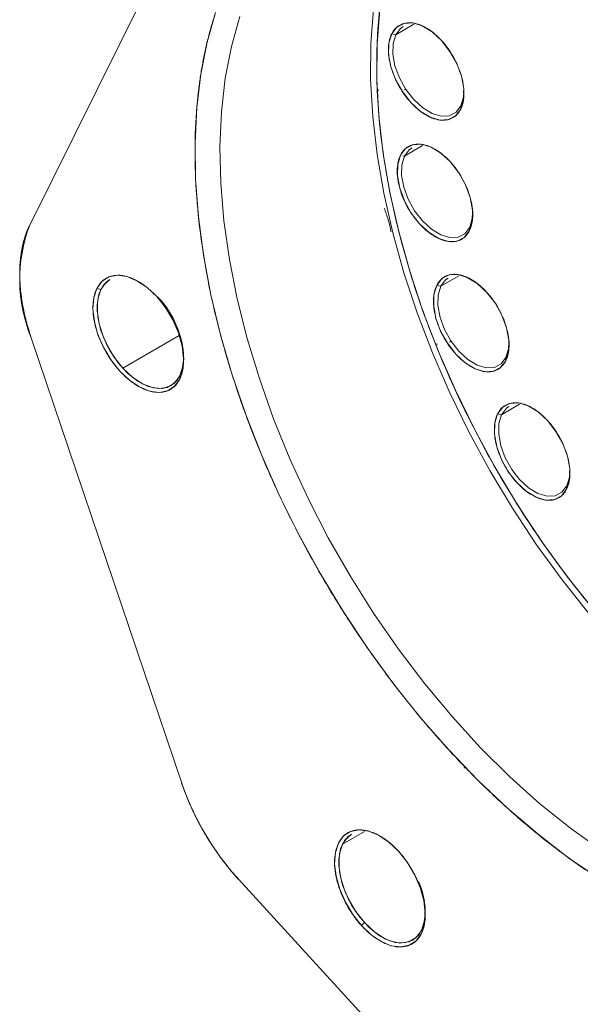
# Model space of a CAD drawing. Header units: inches. Extents: x 0.3 to 34.1, y 0.2 to 21.7.
# Tile 29 of 36: x 27.3 to 28.2, y 16.7 to 18.4. Entities that reach past the tile are written whole.
import ezdxf

# ---------------------------------------------------------------- set-up
doc = ezdxf.new("R2010")
doc.units = ezdxf.units.IN
doc.header["$MEASUREMENT"] = 0

msp = doc.modelspace()

# ---------------------------------------------------------------- linework, layer by layer
at = {"color": 144, "linetype": 'Continuous', "lineweight": 18}
for p, q in [((27.3096, 18.0246), (27.5375, 18.4835)), ((27.9636, 18.3665), (27.9328, 18.3487)), ((27.9328, 18.3487), (27.926, 18.3502)), ((27.926, 18.3502), (27.9328, 18.3487)), ((27.9018, 18.2541), (27.9044, 18.2544)), ((27.9042, 18.2544), (27.9018, 18.2541)), ((27.9471, 18.2555), (27.9519, 18.2546)), ((28.0491, 18.2529), (28.0491, 18.255)), ((28.0436, 18.2218), (28.0439, 18.2274)), ((27.9477, 18.142), (27.9785, 18.1598)), ((27.9477, 18.142), (27.9451, 18.1425)), ((28.0641, 18.0462), (28.064, 18.0482)), ((28.0585, 18.0151), (28.0588, 18.0207)), ((28.0095, 17.9203), (28.0403, 17.9381)), ((27.424, 17.9164), (27.4307, 17.9149)), ((28.0027, 17.9218), (28.0095, 17.9203)), ((27.5684, 17.0745), (27.3123, 17.8324)), ((27.5642, 17.8365), (27.468, 17.7809)), ((28.0038, 17.822), (28.0011, 17.8218)), ((28.0011, 17.8218), (28.0036, 17.822)), ((28.024, 17.8253), (28.0283, 17.8267)), ((28.1259, 17.8246), (28.1258, 17.8266)), ((28.1206, 17.799), (28.1203, 17.7934)), ((27.5654, 17.7679), (27.5651, 17.7623)), ((28.1439, 17.7194), (28.1131, 17.7016)), ((28.1064, 17.7031), (28.1131, 17.7016)), ((28.2295, 17.6059), (28.2295, 17.6079)), ((28.2242, 17.5803), (28.2239, 17.5748)), ((28.0533, 17.1004), (28.0486, 17.1004)), ((27.8796, 16.9922), (27.8422, 16.9706)), ((27.9396, 16.9575), (27.9375, 16.9584)), ((27.9878, 16.5583), (27.6649, 16.9109)), ((27.8746, 16.8317), (27.8796, 16.8367))]:
    msp.add_line(p, q, dxfattribs=at)
at = {"color": 7, "linetype": 'Continuous', "lineweight": 25}
for p, q in [((28.0491, 18.2489), (28.0491, 18.2529)), ((28.0641, 18.0421), (28.0641, 18.0462)), ((28.1259, 17.8205), (28.1259, 17.8246)), ((27.5718, 17.7947), (27.5718, 17.7988)), ((28.2295, 17.6018), (28.2295, 17.6059)), ((27.9833, 16.8505), (27.9833, 16.8546))]:
    msp.add_line(p, q, dxfattribs=at)
at = {"color": 144, "linetype": 'Continuous', "lineweight": 18, "flags": 128}
for points in [[(27.895, 18.3919), (27.8906, 18.3335), (27.8902, 18.2726), (27.8937, 18.2096), (27.9012, 18.1448), (27.9126, 18.0786), (27.9278, 18.0113), (27.9467, 17.9433), (27.9693, 17.8751), (27.9954, 17.8068), (28.0248, 17.7391), (28.0575, 17.6722), (28.0932, 17.6065), (28.1317, 17.5423), (28.1728, 17.4801), (28.2163, 17.4202), (28.2619, 17.3629)], [(27.895, 18.3919), (27.8906, 18.3335), (27.8902, 18.2726), (27.8937, 18.2096), (27.9012, 18.1448), (27.9126, 18.0786), (27.9278, 18.0113), (27.9467, 17.9433), (27.9693, 17.8751), (27.9954, 17.8068), (28.0248, 17.7391), (28.0575, 17.6722), (28.0932, 17.6065), (28.1317, 17.5423), (28.1728, 17.4801), (28.2163, 17.4202), (28.2619, 17.3629)], [(28.2809, 16.9106), (28.2278, 16.9467), (28.1752, 16.9871), (28.1234, 17.0314), (28.0726, 17.0795), (28.0232, 17.131), (27.9753, 17.1857), (27.9293, 17.2433), (27.8854, 17.3035), (27.8438, 17.366), (27.8048, 17.4304), (27.7685, 17.4965), (27.7351, 17.5637), (27.7049, 17.6319), (27.678, 17.7005), (27.6545, 17.7693), (27.6345, 17.8379), (27.6183, 17.9059), (27.6057, 17.973), (27.597, 18.0387), (27.5922, 18.1028), (27.5913, 18.1648), (27.5942, 18.2246), (27.6011, 18.2817), (27.6118, 18.3358), (27.6262, 18.3867)], [(27.6675, 18.3794), (27.6532, 18.3286), (27.6427, 18.2746), (27.6362, 18.2176), (27.6336, 18.1579), (27.635, 18.0959), (27.6404, 18.0318), (27.6497, 17.9661), (27.6629, 17.8992), (27.6799, 17.8313), (27.7007, 17.763), (27.725, 17.6945), (27.7528, 17.6263), (27.7839, 17.5587), (27.8181, 17.4921), (27.8553, 17.427), (27.8952, 17.3636), (27.9376, 17.3023), (27.9823, 17.2435), (28.029, 17.1875), (28.0775, 17.1346), (28.1274, 17.0851), (28.1785, 17.0393), (28.2306, 16.9974), (28.2833, 16.9597)], [(28.2833, 16.9597), (28.2306, 16.9974), (28.1785, 17.0393), (28.1274, 17.0851), (28.0775, 17.1346), (28.029, 17.1875), (27.9823, 17.2435), (27.9376, 17.3023), (27.8952, 17.3636), (27.8553, 17.427), (27.8181, 17.4921), (27.7839, 17.5587), (27.7528, 17.6263), (27.725, 17.6945), (27.7007, 17.763), (27.6799, 17.8313), (27.6629, 17.8992), (27.6497, 17.9661), (27.6404, 18.0318), (27.635, 18.0959), (27.6336, 18.1579), (27.6362, 18.2176), (27.6427, 18.2746), (27.6532, 18.3286), (27.6675, 18.3794)], [(28.2697, 17.37), (28.2244, 17.4268), (28.1813, 17.4863), (28.1405, 17.548), (28.1023, 17.6116), (28.0669, 17.6769), (28.0344, 17.7433), (28.0052, 17.8105), (27.9793, 17.8782), (27.9569, 17.946), (27.9381, 18.0135), (27.923, 18.0802), (27.9117, 18.146), (27.9043, 18.2103), (27.9008, 18.2728), (27.9012, 18.3332), (27.9056, 18.3911)], [(27.926, 18.3502), (27.9348, 18.3616), (27.947, 18.368), (27.9618, 18.3687), (27.9781, 18.3638), (27.9949, 18.3536), (28.011, 18.3388), (28.0253, 18.3203), (28.0369, 18.2996), (28.0449, 18.2779), (28.0488, 18.2568), (28.0483, 18.2377), (28.0436, 18.2218)], [(27.9453, 18.3625), (27.9411, 18.3595), (27.9328, 18.3487)], [(27.9328, 18.3487), (27.9411, 18.3595), (27.9453, 18.3625)], [(28.0436, 18.2218), (28.0348, 18.2104), (28.0226, 18.2041), (28.0078, 18.2033), (27.9915, 18.2082), (27.9747, 18.2184), (27.9586, 18.2333), (27.9443, 18.2517), (27.9327, 18.2724), (27.9247, 18.2941), (27.9208, 18.3152), (27.9212, 18.3343), (27.926, 18.3502)], [(27.9328, 18.3487), (27.9283, 18.3337), (27.9279, 18.3156), (27.9316, 18.2957), (27.9391, 18.2752), (27.95, 18.2556), (27.9636, 18.2382), (27.9788, 18.2242), (27.9947, 18.2145), (28.0101, 18.2099), (28.0241, 18.2106), (28.0356, 18.2166), (28.0439, 18.2274)], [(28.0439, 18.2274), (28.0356, 18.2166), (28.0241, 18.2106), (28.0101, 18.2099), (27.9947, 18.2145), (27.9788, 18.2242), (27.9636, 18.2382), (27.95, 18.2556), (27.9391, 18.2752), (27.9316, 18.2957), (27.9279, 18.3156), (27.9283, 18.3337), (27.9328, 18.3487)], [(28.0491, 18.2509), (28.0484, 18.2424), (28.0439, 18.2274)], [(28.0439, 18.2274), (28.0484, 18.2424), (28.0491, 18.2502)], [(27.941, 18.1435), (27.9497, 18.1549), (27.9619, 18.1612), (27.9767, 18.162), (27.993, 18.1571), (28.0098, 18.1469), (28.0259, 18.132), (28.0402, 18.1136), (28.0518, 18.0929), (28.0598, 18.0712), (28.0637, 18.0501), (28.0633, 18.031), (28.0585, 18.0151)], [(28.0585, 18.0151), (28.0497, 18.0036), (28.0375, 17.9973), (28.0228, 17.9966), (28.0064, 18.0015), (27.9896, 18.0117), (27.9735, 18.0265), (27.9592, 18.045), (27.9477, 18.0657), (27.9396, 18.0874), (27.9357, 18.1085), (27.9362, 18.1276), (27.941, 18.1435)], [(27.9477, 18.142), (27.9432, 18.127), (27.9428, 18.1089), (27.9465, 18.089), (27.954, 18.0685), (27.965, 18.0489), (27.9785, 18.0315), (27.9937, 18.0175), (28.0096, 18.0078), (28.025, 18.0032), (28.039, 18.0039), (28.0505, 18.0098), (28.0588, 18.0207)], [(28.0588, 18.0207), (28.0505, 18.0098), (28.039, 18.0039), (28.025, 18.0032), (28.0096, 18.0078), (27.9937, 18.0175), (27.9785, 18.0315), (27.965, 18.0489), (27.954, 18.0685), (27.9465, 18.089), (27.9428, 18.1089), (27.9432, 18.127), (27.9477, 18.142)], [(27.9603, 18.1558), (27.956, 18.1528), (27.9477, 18.142)], [(27.9477, 18.142), (27.956, 18.1528), (27.9603, 18.1558)], [(28.064, 18.0442), (28.0633, 18.0357), (28.0588, 18.0207)], [(28.0588, 18.0207), (28.0633, 18.0357), (28.064, 18.0435)], [(28.0027, 17.9218), (28.0115, 17.9333), (28.0237, 17.9396), (28.0385, 17.9403), (28.0548, 17.9354), (28.0716, 17.9252), (28.0877, 17.9104), (28.102, 17.892), (28.1136, 17.8712), (28.1216, 17.8495), (28.1255, 17.8284), (28.1251, 17.8093), (28.1203, 17.7934)], [(27.424, 17.9164), (27.4327, 17.9285), (27.4446, 17.9362), (27.459, 17.9391), (27.4751, 17.9369), (27.4922, 17.9298), (27.5095, 17.9182), (27.526, 17.9027), (27.5409, 17.8839), (27.5535, 17.863), (27.5631, 17.8408), (27.5693, 17.8186), (27.5717, 17.7974), (27.5703, 17.7783), (27.5651, 17.7623)], [(27.468, 17.7809), (27.4528, 17.8003), (27.4402, 17.822), (27.4309, 17.8449), (27.4256, 17.8676), (27.4245, 17.8887), (27.4276, 17.9071), (27.4348, 17.9216), (27.4457, 17.9315), (27.4459, 17.9317)], [(27.4459, 17.9317), (27.4399, 17.9272), (27.4307, 17.9149)], [(28.022, 17.9341), (28.0178, 17.9311), (28.0095, 17.9203)], [(28.0095, 17.9203), (28.0178, 17.9311), (28.022, 17.9341)], [(27.5651, 17.7623), (27.5563, 17.7501), (27.5444, 17.7424), (27.5301, 17.7396), (27.5139, 17.7418), (27.4968, 17.7488), (27.4796, 17.7604), (27.4631, 17.776), (27.4482, 17.7947), (27.4356, 17.8157), (27.4259, 17.8379), (27.4197, 17.8601), (27.4173, 17.8813), (27.4187, 17.9004), (27.424, 17.9164)], [(27.4307, 17.9149), (27.4255, 17.8983), (27.4245, 17.8784), (27.4278, 17.8563), (27.4351, 17.8334), (27.4461, 17.8109), (27.4601, 17.7902), (27.4764, 17.7725), (27.4939, 17.7588), (27.5116, 17.7499), (27.5286, 17.7463), (27.5437, 17.7482), (27.5562, 17.7555), (27.5654, 17.7679)], [(28.1203, 17.7934), (28.1115, 17.782), (28.0993, 17.7757), (28.0845, 17.7749), (28.0682, 17.7798), (28.0514, 17.7901), (28.0353, 17.8049), (28.021, 17.8233), (28.0094, 17.844), (28.0014, 17.8657), (27.9975, 17.8868), (27.998, 17.906), (28.0027, 17.9218)], [(28.0095, 17.9203), (28.005, 17.9053), (28.0046, 17.8873), (28.0083, 17.8673), (28.0158, 17.8468), (28.0268, 17.8272), (28.0403, 17.8098), (28.0555, 17.7958), (28.0714, 17.7862), (28.0868, 17.7815), (28.1008, 17.7822), (28.1123, 17.7882), (28.1206, 17.799)], [(28.1206, 17.799), (28.1123, 17.7882), (28.1008, 17.7822), (28.0868, 17.7815), (28.0714, 17.7862), (28.0555, 17.7958), (28.0403, 17.8098), (28.0268, 17.8272), (28.0158, 17.8468), (28.0083, 17.8673), (28.0046, 17.8873), (28.005, 17.9053), (28.0095, 17.9203)], [(28.1258, 17.8226), (28.1251, 17.814), (28.1206, 17.799)], [(28.1206, 17.799), (28.1251, 17.814), (28.1258, 17.8218)], [(27.5717, 17.7968), (27.5716, 17.7941), (27.5685, 17.7757), (27.5613, 17.7611), (27.5504, 17.7512), (27.5364, 17.7465), (27.5202, 17.7474), (27.5028, 17.7537), (27.485, 17.7651), (27.468, 17.7809)], [(27.5654, 17.7679), (27.5706, 17.7844), (27.5717, 17.7957)], [(28.1064, 17.7031), (28.1152, 17.7146), (28.1274, 17.7209), (28.1421, 17.7216), (28.1585, 17.7167), (28.1752, 17.7065), (28.1913, 17.6917), (28.2057, 17.6733), (28.2172, 17.6525), (28.2252, 17.6309), (28.2292, 17.6098), (28.2287, 17.5906), (28.2239, 17.5748)], [(28.1131, 17.7016), (28.1214, 17.7125), (28.1257, 17.7155)], [(28.1257, 17.7155), (28.1214, 17.7125), (28.1131, 17.7016)], [(28.2239, 17.5748), (28.2151, 17.5633), (28.203, 17.557), (28.1882, 17.5563), (28.1719, 17.5612), (28.1551, 17.5714), (28.139, 17.5862), (28.1246, 17.6046), (28.1131, 17.6254), (28.1051, 17.647), (28.1012, 17.6682), (28.1016, 17.6873), (28.1064, 17.7031)], [(28.1131, 17.7016), (28.1086, 17.6867), (28.1082, 17.6686), (28.1119, 17.6486), (28.1195, 17.6282), (28.1304, 17.6085), (28.1439, 17.5911), (28.1592, 17.5771), (28.175, 17.5675), (28.1905, 17.5629), (28.2044, 17.5635), (28.2159, 17.5695), (28.2242, 17.5803)], [(28.2242, 17.5803), (28.2159, 17.5695), (28.2044, 17.5635), (28.1905, 17.5629), (28.175, 17.5675), (28.1592, 17.5771), (28.1439, 17.5911), (28.1304, 17.6085), (28.1195, 17.6282), (28.1119, 17.6486), (28.1082, 17.6686), (28.1086, 17.6867), (28.1131, 17.7016)], [(28.2295, 17.6039), (28.2287, 17.5953), (28.2242, 17.5803)], [(28.2242, 17.5803), (28.2287, 17.5953), (28.2295, 17.6039)], [(27.8746, 16.8317), (27.8597, 16.8505), (27.8471, 16.8714), (27.8375, 16.8936), (27.8313, 16.9158), (27.8288, 16.937), (27.8302, 16.9561), (27.8355, 16.9721), (27.8442, 16.9843), (27.8561, 16.992), (27.8705, 16.9948), (27.8866, 16.9926), (27.9037, 16.9856), (27.921, 16.974), (27.9375, 16.9584)], [(27.8574, 16.9874), (27.8573, 16.9873), (27.8463, 16.9774), (27.8391, 16.9628), (27.836, 16.9444), (27.8371, 16.9233), (27.8425, 16.9006), (27.8517, 16.8778), (27.8643, 16.856), (27.8796, 16.8367)], [(27.8422, 16.9706), (27.8514, 16.983), (27.8574, 16.9874)], [(27.9769, 16.8236), (27.9678, 16.8113), (27.9552, 16.8039), (27.9401, 16.802), (27.9231, 16.8056), (27.9054, 16.8145), (27.8879, 16.8283), (27.8717, 16.846), (27.8576, 16.8667), (27.8466, 16.8891), (27.8393, 16.9121), (27.836, 16.9341), (27.837, 16.954), (27.8422, 16.9706)], [(27.9375, 16.9584), (27.9524, 16.9397), (27.965, 16.9187), (27.9746, 16.8965), (27.9808, 16.8743), (27.9832, 16.8531), (27.9818, 16.834), (27.9766, 16.818), (27.9678, 16.8059), (27.956, 16.7982), (27.9416, 16.7953), (27.9254, 16.7975), (27.9083, 16.8046), (27.8911, 16.8162), (27.8746, 16.8317)], [(27.8796, 16.8367), (27.8965, 16.8208), (27.9143, 16.8094), (27.9318, 16.8031), (27.9479, 16.8023), (27.9619, 16.8069), (27.9728, 16.8168), (27.98, 16.8314), (27.9832, 16.8498), (27.9833, 16.8526)], [(27.9833, 16.8526), (27.9821, 16.8402), (27.9769, 16.8236)]]:
    msp.add_lwpolyline(points, dxfattribs=at)
at = {"color": 144, "linetype": 'Continuous', "lineweight": 18}
for centre, radius, start, end in [((27.5537, 17.9318), 0.2611, 159.1954, 202.3874), ((27.4129, 17.7921), 0.159, 2.4053, 43.5887), ((27.4322, 17.7956), 0.1396, 1.3383, 23.699), ((28.0114, 17.2255), 0.4681, 198.8295, 222.2343), ((27.8292, 16.8467), 0.1548, 10.0524, 22.8055), ((27.8441, 16.8513), 0.1392, 1.3227, 23.3303)]:
    msp.add_arc(centre, radius, start, end, dxfattribs=at)
for points, knots in [([(29.0134, 17.07), (29.0145, 17.0732), (29.0166, 17.0797), (29.0196, 17.0895), (29.0224, 17.0995), (29.0251, 17.1096), (29.0277, 17.1198), (29.0301, 17.1301), (29.0323, 17.1406), (29.0344, 17.1512), (29.0364, 17.1619), (29.0382, 17.1727), (29.0399, 17.1837), (29.0441, 17.2143), (29.0486, 17.2664), (29.0488, 17.3434), (29.0429, 17.4246), (29.0304, 17.5099), (29.0115, 17.5977), (28.9862, 17.6873), (28.9548, 17.7772), (28.9178, 17.8661), (28.8758, 17.9533), (28.8296, 18.0369), (28.7797, 18.117), (28.7275, 18.1918), (28.673, 18.2616), (28.6168, 18.3264), (28.5584, 18.3867), (28.4973, 18.4431), (28.4336, 18.4949), (28.3672, 18.5418), (28.2997, 18.5823), (28.231, 18.616), (28.1628, 18.642), (28.0956, 18.6597), (28.0304, 18.669), (27.9682, 18.6697), (27.9096, 18.6621), (27.8555, 18.6464), (27.806, 18.6232), (27.7721, 18.6003), (27.7506, 18.5824), (27.7396, 18.5724), (27.7289, 18.562), (27.7186, 18.551), (27.7087, 18.5396), (27.6991, 18.5276), (27.693, 18.5193), (27.69, 18.5151)], [0, 0, 0, 0, 0.004912, 0.009818, 0.014721, 0.01962, 0.024518, 0.029414, 0.034311, 0.039209, 0.044109, 0.049012, 0.053919, 0.058831, 0.08976, 0.120692, 0.152728, 0.184767, 0.217386, 0.250009, 0.282628, 0.315251, 0.347287, 0.379326, 0.410255, 0.441188, 0.470592, 0.5, 0.529405, 0.558813, 0.589742, 0.620675, 0.652711, 0.68475, 0.717369, 0.749992, 0.782611, 0.815234, 0.84727, 0.879309, 0.910238, 0.94117, 0.949587, 0.957991, 0.966387, 0.974781, 0.983178, 0.991583, 1, 1, 1, 1]), ([(28.9739, 16.9897), (28.9641, 16.9883), (28.9404, 16.9848), (28.9007, 16.9848), (28.8556, 16.9884), (28.7999, 16.9984), (28.7322, 17.0181), (28.6516, 17.0526), (28.5679, 17.0999), (28.4828, 17.1598), (28.3982, 17.2318), (28.3161, 17.3145), (28.2384, 17.4062), (28.167, 17.5046), (28.1031, 17.6073), (28.0538, 17.7006), (28.0166, 17.7819), (27.9889, 17.8504), (27.9655, 17.9171), (27.946, 17.9817), (27.9301, 18.0446), (27.9172, 18.1084), (27.9075, 18.173), (27.9018, 18.2365), (27.8999, 18.2959), (27.9016, 18.3511), (27.9066, 18.405), (27.9154, 18.4582), (27.9279, 18.5078), (27.9431, 18.5527), (27.9552, 18.5788), (27.9613, 18.5919)], [0, 0, 0, 0, 0.019439, 0.04691, 0.074315, 0.10179, 0.145658, 0.19111, 0.237914, 0.285786, 0.334397, 0.383387, 0.432377, 0.480988, 0.52886, 0.575664, 0.60597, 0.635759, 0.665011, 0.692482, 0.719887, 0.747362, 0.777192, 0.806982, 0.835263, 0.861906, 0.888582, 0.918153, 0.947729, 0.973863, 1, 1, 1, 1]), ([(27.6262, 18.3867), (27.6252, 18.3834), (27.6231, 18.377), (27.6201, 18.3671), (27.6172, 18.3572), (27.6145, 18.3471), (27.612, 18.3369), (27.6096, 18.3265), (27.6073, 18.316), (27.6052, 18.3055), (27.6032, 18.2948), (27.6014, 18.2839), (27.5997, 18.273), (27.5955, 18.2423), (27.591, 18.1903), (27.5908, 18.1133), (27.5967, 18.0321), (27.6092, 17.9467), (27.6281, 17.8589), (27.6535, 17.7694), (27.6848, 17.6795), (27.7218, 17.5906), (27.7639, 17.5034), (27.81, 17.4197), (27.8599, 17.3396), (27.9122, 17.2649), (27.9666, 17.195), (28.0228, 17.1303), (28.0812, 17.0699), (28.1424, 17.0135), (28.206, 16.9617), (28.2724, 16.9149), (28.34, 16.8743), (28.4086, 16.8406), (28.4768, 16.8147), (28.544, 16.7969), (28.6092, 16.7876), (28.6714, 16.7869), (28.73, 16.7946), (28.7841, 16.8102), (28.8336, 16.8334), (28.8675, 16.8564), (28.889, 16.8742), (28.9, 16.8842), (28.9107, 16.8947), (28.921, 16.9056), (28.9309, 16.9171), (28.9405, 16.929), (28.9466, 16.9374), (28.9496, 16.9416)], [0, 0, 0, 0, 0.004912, 0.009818, 0.014721, 0.01962, 0.024518, 0.029414, 0.034311, 0.039209, 0.044109, 0.049012, 0.053919, 0.058831, 0.08976, 0.120692, 0.152728, 0.184767, 0.217386, 0.250009, 0.282628, 0.315251, 0.347287, 0.379326, 0.410255, 0.441188, 0.470592, 0.5, 0.529405, 0.558813, 0.589742, 0.620675, 0.652711, 0.68475, 0.717369, 0.749992, 0.782611, 0.815234, 0.84727, 0.879309, 0.910238, 0.94117, 0.949587, 0.957991, 0.966387, 0.974781, 0.983178, 0.991583, 1, 1, 1, 1]), ([(28.0436, 18.2218), (28.044, 18.2227), (28.0448, 18.2244), (28.0458, 18.2271), (28.0467, 18.2299), (28.0475, 18.2328), (28.0481, 18.2359), (28.0486, 18.239), (28.0489, 18.2423), (28.0492, 18.247), (28.0491, 18.2532), (28.0484, 18.2612), (28.047, 18.2694), (28.0443, 18.2807), (28.0393, 18.295), (28.0313, 18.3112), (28.0218, 18.326), (28.0111, 18.3391), (27.9996, 18.3502), (27.9872, 18.3593), (27.9744, 18.3659), (27.9637, 18.3687), (27.9556, 18.3692), (27.9499, 18.3687), (27.9446, 18.3674), (27.9398, 18.3653), (27.9356, 18.3625), (27.9319, 18.359), (27.9286, 18.355), (27.9269, 18.3518), (27.926, 18.3502)], [0, 0, 0, 0, 0.015126, 0.030153, 0.045114, 0.060041, 0.07497, 0.089934, 0.104966, 0.120101, 0.152259, 0.184454, 0.217297, 0.250177, 0.315812, 0.380082, 0.440031, 0.500016, 0.559965, 0.61995, 0.684221, 0.749856, 0.782699, 0.815578, 0.847737, 0.879932, 0.910077, 0.939957, 0.969841, 1, 1, 1, 1]), ([(27.926, 18.3502), (27.9256, 18.3493), (27.9248, 18.3476), (27.9238, 18.3449), (27.9229, 18.3421), (27.9221, 18.3392), (27.9215, 18.3361), (27.921, 18.333), (27.9207, 18.3297), (27.9204, 18.325), (27.9205, 18.3188), (27.9212, 18.3108), (27.9226, 18.3026), (27.9253, 18.2913), (27.9303, 18.277), (27.9383, 18.2608), (27.9478, 18.246), (27.9585, 18.233), (27.97, 18.2218), (27.9824, 18.2127), (27.9952, 18.2061), (28.0059, 18.2033), (28.014, 18.2028), (28.0197, 18.2033), (28.025, 18.2046), (28.0298, 18.2067), (28.034, 18.2095), (28.0377, 18.213), (28.041, 18.217), (28.0427, 18.2202), (28.0436, 18.2218)], [0, 0, 0, 0, 0.015126, 0.030153, 0.045114, 0.060041, 0.07497, 0.089934, 0.104966, 0.120101, 0.152259, 0.184454, 0.217297, 0.250177, 0.315812, 0.380082, 0.440031, 0.500016, 0.559965, 0.61995, 0.684221, 0.749856, 0.782699, 0.815578, 0.847737, 0.879932, 0.910077, 0.939957, 0.969841, 1, 1, 1, 1]), ([(28.0585, 18.0151), (28.0589, 18.016), (28.0597, 18.0177), (28.0607, 18.0204), (28.0616, 18.0232), (28.0624, 18.0261), (28.063, 18.0292), (28.0635, 18.0323), (28.0638, 18.0356), (28.0641, 18.0403), (28.0641, 18.0465), (28.0634, 18.0545), (28.062, 18.0627), (28.0592, 18.074), (28.0542, 18.0883), (28.0462, 18.1045), (28.0367, 18.1193), (28.0261, 18.1323), (28.0145, 18.1435), (28.0022, 18.1526), (27.9893, 18.1592), (27.9787, 18.162), (27.9706, 18.1625), (27.9648, 18.162), (27.9595, 18.1607), (27.9547, 18.1586), (27.9505, 18.1558), (27.9468, 18.1523), (27.9436, 18.1483), (27.9418, 18.1451), (27.941, 18.1435)], [0, 0, 0, 0, 0.0151264, 0.0301532, 0.0451137, 0.0600413, 0.0749702, 0.089934, 0.1049664, 0.1201006, 0.1522592, 0.184454, 0.2172969, 0.2501767, 0.3158115, 0.3800824, 0.440031, 0.5000163, 0.5599649, 0.6199501, 0.684221, 0.7498558, 0.7826986, 0.8155785, 0.847737, 0.8799319, 0.9100773, 0.939957, 0.9698412, 1, 1, 1, 1]), ([(27.941, 18.1435), (27.9405, 18.1426), (27.9397, 18.1409), (27.9387, 18.1382), (27.9378, 18.1354), (27.9371, 18.1325), (27.9364, 18.1294), (27.936, 18.1263), (27.9356, 18.123), (27.9353, 18.1183), (27.9354, 18.1121), (27.9361, 18.1041), (27.9375, 18.0959), (27.9402, 18.0846), (27.9452, 18.0703), (27.9532, 18.0541), (27.9628, 18.0393), (27.9734, 18.0262), (27.9849, 18.0151), (27.9973, 18.006), (28.0101, 17.9994), (28.0208, 17.9966), (28.0289, 17.9961), (28.0346, 17.9966), (28.0399, 17.9979), (28.0447, 18), (28.0489, 18.0028), (28.0526, 18.0063), (28.0559, 18.0103), (28.0576, 18.0135), (28.0585, 18.0151)], [0, 0, 0, 0, 0.015126, 0.030153, 0.045114, 0.060041, 0.07497, 0.089934, 0.104966, 0.120101, 0.152259, 0.184454, 0.217297, 0.250177, 0.315812, 0.380082, 0.440031, 0.500016, 0.559965, 0.61995, 0.684221, 0.749856, 0.782699, 0.815578, 0.847737, 0.879932, 0.910077, 0.939957, 0.969841, 1, 1, 1, 1]), ([(27.9244, 18.0128), (27.9244, 18.0131), (27.9241, 18.0196), (27.9207, 18.0335), (27.9157, 18.0469), (27.9133, 18.0535)], [0, 0, 0, 0, 0.019873, 0.51951, 1, 1, 1, 1]), ([(27.3123, 17.8324), (27.3115, 17.8347), (27.31, 17.8392), (27.3079, 17.846), (27.3059, 17.8528), (27.3041, 17.8595), (27.3024, 17.8662), (27.3008, 17.8729), (27.2994, 17.8796), (27.2968, 17.8931), (27.2938, 17.9132), (27.2923, 17.9389), (27.2931, 17.9633), (27.2958, 17.9823), (27.2991, 17.9964), (27.302, 18.0063), (27.3055, 18.0158), (27.3082, 18.0216), (27.3096, 18.0246)], [0, 0, 0, 0, 0.030957, 0.061849, 0.092697, 0.123524, 0.154352, 0.185204, 0.216102, 0.247068, 0.373518, 0.500011, 0.626461, 0.752954, 0.814797, 0.876466, 0.938141, 1, 1, 1, 1]), ([(27.5651, 17.7623), (27.5655, 17.7631), (27.5662, 17.7646), (27.5672, 17.7671), (27.5681, 17.7697), (27.5689, 17.7723), (27.57, 17.7766), (27.5711, 17.7827), (27.5718, 17.791), (27.5718, 17.8), (27.5706, 17.8127), (27.5672, 17.8296), (27.56, 17.8501), (27.5502, 17.8698), (27.5388, 17.8875), (27.5261, 17.903), (27.5124, 17.9163), (27.4976, 17.9273), (27.482, 17.9352), (27.4667, 17.9393), (27.4548, 17.9392), (27.4462, 17.937), (27.4405, 17.9345), (27.4353, 17.931), (27.4313, 17.9273), (27.4283, 17.9236), (27.4259, 17.9202), (27.4246, 17.9176), (27.424, 17.9164)], [0, 0, 0, 0, 0.011673, 0.023324, 0.03497, 0.046627, 0.058309, 0.08919, 0.120101, 0.15227, 0.184469, 0.250118, 0.315768, 0.380053, 0.441772, 0.500003, 0.558234, 0.619953, 0.684238, 0.749887, 0.815537, 0.847705, 0.879904, 0.910785, 0.941696, 0.961136, 0.980547, 1, 1, 1, 1]), ([(28.1203, 17.7934), (28.1207, 17.7943), (28.1215, 17.796), (28.1225, 17.7987), (28.1234, 17.8015), (28.1242, 17.8044), (28.1248, 17.8075), (28.1253, 17.8107), (28.1256, 17.8139), (28.1259, 17.8186), (28.1259, 17.8248), (28.1251, 17.8328), (28.1238, 17.841), (28.121, 17.8523), (28.116, 17.8666), (28.108, 17.8828), (28.0985, 17.8977), (28.0879, 17.9107), (28.0763, 17.9219), (28.064, 17.9309), (28.0511, 17.9375), (28.0405, 17.9403), (28.0324, 17.9408), (28.0266, 17.9403), (28.0213, 17.939), (28.0165, 17.9369), (28.0123, 17.9341), (28.0086, 17.9307), (28.0054, 17.9266), (28.0036, 17.9234), (28.0027, 17.9218)], [0, 0, 0, 0, 0.015126, 0.030153, 0.045114, 0.060041, 0.07497, 0.089934, 0.104966, 0.120101, 0.152259, 0.184454, 0.217297, 0.250177, 0.315812, 0.380082, 0.440031, 0.500016, 0.559965, 0.61995, 0.684221, 0.749856, 0.782699, 0.815578, 0.847737, 0.879932, 0.910077, 0.939957, 0.969841, 1, 1, 1, 1]), ([(27.424, 17.9164), (27.4236, 17.9156), (27.4228, 17.914), (27.4218, 17.9116), (27.4209, 17.909), (27.4201, 17.9063), (27.419, 17.9021), (27.4179, 17.896), (27.4172, 17.8876), (27.4173, 17.8787), (27.4184, 17.8659), (27.4219, 17.8491), (27.4291, 17.8286), (27.4388, 17.8089), (27.4503, 17.7911), (27.4629, 17.7756), (27.4766, 17.7624), (27.4914, 17.7514), (27.507, 17.7435), (27.5224, 17.7394), (27.5342, 17.7395), (27.5428, 17.7416), (27.5486, 17.7442), (27.5537, 17.7476), (27.5577, 17.7514), (27.5608, 17.7551), (27.5631, 17.7585), (27.5644, 17.761), (27.5651, 17.7623)], [0, 0, 0, 0, 0.011673, 0.023324, 0.03497, 0.046627, 0.058309, 0.08919, 0.120101, 0.15227, 0.184469, 0.250118, 0.315768, 0.380053, 0.441772, 0.500003, 0.558234, 0.619953, 0.684238, 0.749887, 0.815537, 0.847705, 0.879904, 0.910785, 0.941696, 0.961136, 0.980547, 1, 1, 1, 1]), ([(28.0027, 17.9218), (28.0023, 17.9209), (28.0015, 17.9193), (28.0005, 17.9166), (27.9996, 17.9137), (27.9988, 17.9108), (27.9982, 17.9078), (27.9977, 17.9046), (27.9974, 17.9013), (27.9971, 17.8966), (27.9972, 17.8904), (27.9979, 17.8825), (27.9993, 17.8742), (28.002, 17.8629), (28.007, 17.8486), (28.015, 17.8324), (28.0245, 17.8176), (28.0352, 17.8046), (28.0467, 17.7934), (28.0591, 17.7843), (28.0719, 17.7778), (28.0826, 17.7749), (28.0907, 17.7744), (28.0964, 17.7749), (28.1017, 17.7762), (28.1065, 17.7784), (28.1107, 17.7812), (28.1144, 17.7846), (28.1177, 17.7886), (28.1194, 17.7918), (28.1203, 17.7934)], [0, 0, 0, 0, 0.015126, 0.030153, 0.045114, 0.060041, 0.07497, 0.089934, 0.104966, 0.120101, 0.152259, 0.184454, 0.217297, 0.250177, 0.315812, 0.380082, 0.440031, 0.500016, 0.559965, 0.61995, 0.684221, 0.749856, 0.782699, 0.815578, 0.847737, 0.879932, 0.910077, 0.939957, 0.969841, 1, 1, 1, 1]), ([(28.2239, 17.5748), (28.2243, 17.5756), (28.2251, 17.5773), (28.2262, 17.58), (28.2271, 17.5828), (28.2278, 17.5858), (28.2284, 17.5888), (28.2289, 17.592), (28.2293, 17.5953), (28.2295, 17.6), (28.2295, 17.6062), (28.2288, 17.6141), (28.2274, 17.6224), (28.2247, 17.6337), (28.2197, 17.6479), (28.2116, 17.6642), (28.2021, 17.679), (28.1915, 17.692), (28.18, 17.7032), (28.1676, 17.7123), (28.1548, 17.7188), (28.1441, 17.7217), (28.136, 17.7222), (28.1303, 17.7217), (28.1249, 17.7203), (28.1202, 17.7182), (28.1159, 17.7154), (28.1122, 17.712), (28.109, 17.708), (28.1073, 17.7047), (28.1064, 17.7031)], [0, 0, 0, 0, 0.015126, 0.030153, 0.045114, 0.060041, 0.07497, 0.089934, 0.104966, 0.120101, 0.152259, 0.184454, 0.217297, 0.250177, 0.315812, 0.380082, 0.440031, 0.500016, 0.559965, 0.61995, 0.684221, 0.749856, 0.782699, 0.815578, 0.847737, 0.879932, 0.910077, 0.939957, 0.969841, 1, 1, 1, 1]), ([(28.1064, 17.7031), (28.106, 17.7023), (28.1052, 17.7006), (28.1041, 17.6979), (28.1032, 17.6951), (28.1025, 17.6921), (28.1019, 17.6891), (28.1014, 17.6859), (28.101, 17.6826), (28.1008, 17.6779), (28.1008, 17.6717), (28.1015, 17.6638), (28.1029, 17.6555), (28.1056, 17.6442), (28.1106, 17.63), (28.1187, 17.6137), (28.1282, 17.5989), (28.1388, 17.5859), (28.1503, 17.5747), (28.1627, 17.5657), (28.1756, 17.5591), (28.1862, 17.5563), (28.1943, 17.5557), (28.2, 17.5562), (28.2054, 17.5576), (28.2101, 17.5597), (28.2144, 17.5625), (28.2181, 17.5659), (28.2213, 17.57), (28.2231, 17.5732), (28.2239, 17.5748)], [0, 0, 0, 0, 0.015126, 0.030153, 0.045114, 0.060041, 0.07497, 0.089934, 0.104966, 0.120101, 0.152259, 0.184454, 0.217297, 0.250177, 0.315812, 0.380082, 0.440031, 0.500016, 0.559965, 0.61995, 0.684221, 0.749856, 0.782699, 0.815578, 0.847737, 0.879932, 0.910077, 0.939957, 0.969841, 1, 1, 1, 1]), ([(27.6649, 16.9109), (27.6634, 16.9125), (27.6604, 16.9158), (27.6561, 16.9208), (27.6518, 16.9259), (27.6475, 16.931), (27.6434, 16.9363), (27.6392, 16.9416), (27.6317, 16.9517), (27.6211, 16.9668), (27.6082, 16.9875), (27.5963, 17.0088), (27.5874, 17.027), (27.5809, 17.0416), (27.5764, 17.0525), (27.5722, 17.0635), (27.5697, 17.0708), (27.5684, 17.0745)], [0, 0, 0, 0, 0.035492, 0.070933, 0.106342, 0.141743, 0.177156, 0.212605, 0.248111, 0.374032, 0.500006, 0.625927, 0.751902, 0.813975, 0.875938, 0.937907, 1, 1, 1, 1]), ([(27.9375, 16.9584), (27.9366, 16.9593), (27.9349, 16.9612), (27.9322, 16.9639), (27.9296, 16.9665), (27.9269, 16.969), (27.9226, 16.9727), (27.9168, 16.9774), (27.9092, 16.9825), (27.9015, 16.9869), (27.891, 16.9916), (27.8782, 16.995), (27.864, 16.9949), (27.8518, 16.9907), (27.8422, 16.983), (27.8351, 16.9725), (27.8304, 16.9594), (27.8283, 16.9435), (27.8292, 16.925), (27.8334, 16.9048), (27.8394, 16.8877), (27.8455, 16.8742), (27.8507, 16.8646), (27.8562, 16.8554), (27.8615, 16.8478), (27.8662, 16.8416), (27.8703, 16.8365), (27.8732, 16.8333), (27.8746, 16.8317)], [0, 0, 0, 0, 0.011673, 0.023324, 0.03497, 0.046627, 0.058309, 0.08919, 0.120101, 0.15227, 0.184469, 0.250118, 0.315768, 0.380053, 0.441772, 0.500003, 0.558234, 0.619953, 0.684238, 0.749887, 0.815537, 0.847705, 0.879904, 0.910785, 0.941696, 0.961136, 0.980547, 1, 1, 1, 1]), ([(27.8746, 16.8317), (27.8754, 16.8308), (27.8772, 16.8289), (27.8798, 16.8263), (27.8825, 16.8237), (27.8852, 16.8212), (27.8894, 16.8174), (27.8953, 16.8128), (27.9029, 16.8076), (27.9106, 16.8032), (27.921, 16.7985), (27.9339, 16.7951), (27.9481, 16.7952), (27.9603, 16.7994), (27.9699, 16.8071), (27.977, 16.8176), (27.9816, 16.8307), (27.9837, 16.8467), (27.9828, 16.8652), (27.9787, 16.8853), (27.9727, 16.9025), (27.9665, 16.9159), (27.9614, 16.9255), (27.9558, 16.9347), (27.9506, 16.9423), (27.9459, 16.9486), (27.9417, 16.9536), (27.9389, 16.9568), (27.9375, 16.9584)], [0, 0, 0, 0, 0.011673, 0.023324, 0.03497, 0.046627, 0.058309, 0.08919, 0.120101, 0.15227, 0.184469, 0.250118, 0.315768, 0.380053, 0.441772, 0.500003, 0.558234, 0.619953, 0.684238, 0.749887, 0.815537, 0.847705, 0.879904, 0.910785, 0.941696, 0.961136, 0.980547, 1, 1, 1, 1])]:
    msp.add_open_spline(points, degree=3, knots=knots, dxfattribs=at)

doc.saveas('drawing.dxf')
